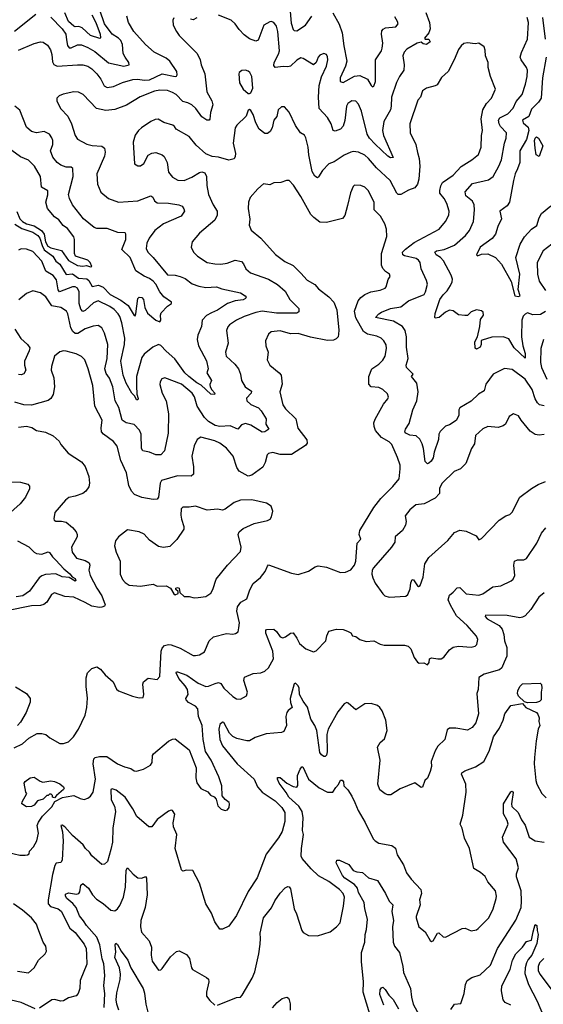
# Model space of a CAD drawing. Extents: x 2057697 to 2160550, y 827490 to 1016834.
# Tile 88 of 256: x 2124133 to 2128217, y 845681 to 853358. Entities that reach past the tile are written whole.
import ezdxf

# ---------------------------------------------------------------- set-up
doc = ezdxf.new("R2010")
doc.units = 0

msp = doc.modelspace()

# ---------------------------------------------------------------- linework, layer by layer
at = {"layer": '0CON20XD'}
for points in [[(2124375, 853378.9), (2124465, 853286.7), (2124492.3, 853245), (2124498.3, 853201.7), (2124505, 853158), (2124519.1, 853139.1), (2124535, 853138.9), (2124585, 853162.5), (2124615, 853162.5), (2124665, 853141.2), (2124718.7, 853108.7), (2124825, 853020.9), (2124945, 852996.2), (2124986.7, 853005), (2124984.3, 853025), (2124954.8, 853064.8), (2124941.2, 853095), (2124935, 853163.8), (2124922.2, 853195), (2124904.1, 853214.1), (2124855.2, 853245.2), (2124793.8, 853325), (2124718.8, 853548.8)], [(2126234, 853515), (2126250.6, 853330.6), (2126265, 853282.5), (2126275, 853274.2), (2126295, 853271.9), (2126361.1, 853315), (2126412.7, 853385)], [(2124092.1, 853267.9), (2124259.5, 853400.4)], [(2124125, 853120.8), (2124245, 853171.5), (2124294.5, 853185.5), (2124315, 853183.1), (2124349.8, 853159.8), (2124373.1, 853123.1), (2124385, 853087.5), (2124389.1, 853029.1), (2124398.7, 853008.7), (2124425, 852995.4), (2124585, 853006.4), (2124625, 853005.4), (2124665, 852995.4), (2124695.8, 852975.8), (2124734.7, 852934.7), (2124765, 852894.4), (2124791.9, 852841.9), (2124815, 852830), (2124865, 852838.2), (2124935, 852867.7), (2125015, 852891.8), (2125055, 852893.6), (2125105, 852886.2), (2125145, 852890), (2125244.6, 852934.6), (2125345, 852914.2), (2125355, 852918.8), (2125361.7, 852928.3), (2125358.6, 852955), (2125303.3, 853035), (2125275, 853057.1), (2125183.1, 853105), (2125115, 853164.3), (2125023.3, 853265), (2124980.8, 853335), (2124970, 853385)], [(2125335, 853372.5), (2125328, 853355), (2125330.8, 853315), (2125355.8, 853265), (2125378, 853235), (2125516.9, 853095), (2125541.9, 853045), (2125548.9, 853005), (2125577.3, 852935), (2125592.9, 852795), (2125631.4, 852725), (2125640.8, 852695), (2125622.2, 852635), (2125616.8, 852583.2), (2125610, 852575), (2125592.5, 852575), (2125555, 852601.1), (2125505.7, 852665.7), (2125474.7, 852694.7), (2125445, 852710.4), (2125405, 852720.5), (2125354.2, 852774.2), (2125325, 852791.5), (2125285, 852804.6), (2125225, 852809.6), (2125185, 852801.1), (2125072.4, 852757.6), (2124965, 852691.1), (2124875, 852657.8), (2124805, 852648.8), (2124732, 852665), (2124628, 852775), (2124591.7, 852791.7), (2124555, 852794.4), (2124472.4, 852777.6), (2124440, 852765), (2124422, 852745), (2124421.7, 852721.7), (2124452.8, 852662.8), (2124509.2, 852605), (2124536.6, 852546.6), (2124564.5, 852454.5), (2124585, 852426), (2124657.8, 852387.8), (2124698, 852378), (2124775, 852372.2), (2124795.6, 852355), (2124800.9, 852325), (2124794.5, 852295), (2124735.6, 852155), (2124738.9, 852075), (2124765, 852014), (2124825, 851964.2), (2124905, 851935.5), (2125055, 851945.4), (2125155, 851985.6), (2125172.5, 851975), (2125185.7, 851945), (2125205, 851930), (2125295, 851928.5), (2125375.5, 851915.5), (2125400, 851905), (2125414.2, 851884.2), (2125418, 851865), (2125393.8, 851825), (2125255.6, 851765), (2125186.4, 851715), (2125141.8, 851655), (2125124.4, 851615), (2125118.6, 851575), (2125132.9, 851545), (2125173.8, 851503.8), (2125285, 851367.8), (2125345, 851366.1), (2125385, 851356.1), (2125425, 851339.1), (2125478.5, 851298.6), (2125530.2, 851280.3), (2125585, 851268.8), (2125667.5, 851275), (2125709.8, 851259.8), (2125855, 851227.1), (2125891.2, 851205), (2125900, 851195), (2125895, 851184.4), (2125875, 851174.6), (2125815, 851165.4), (2125754.7, 851145.3), (2125675, 851092.5), (2125628.7, 851071.3), (2125589.5, 851050.4), (2125557.3, 851015), (2125551.5, 850965), (2125522.6, 850897.4), (2125517.1, 850865), (2125528.5, 850815), (2125589.2, 850699.2), (2125602.5, 850635), (2125593.3, 850605), (2125629.2, 850545), (2125616, 850514), (2125618.1, 850495), (2125630.9, 850470.9), (2125656.2, 850445), (2125652.5, 850435), (2125625, 850438.6), (2125547.8, 850507.8), (2125515, 850525.8), (2125452.6, 850575), (2125422.4, 850605), (2125343.9, 850713.9), (2125274.3, 850774.3), (2125235, 850817.1), (2125215, 850824.7), (2125171.8, 850805), (2125105, 850749.6), (2125084.7, 850725), (2125043.6, 850575), (2125043.4, 850503.4), (2125047.2, 850437.2), (2125057.1, 850405), (2125055, 850393.3), (2125045, 850394.2), (2125032.4, 850422.4), (2125007.8, 850445), (2124962.8, 850522.8), (2124938.9, 850585), (2124921.1, 850695), (2124951.6, 850825), (2124953.5, 850875), (2124930.3, 850995), (2124915, 851042.9), (2124900.9, 851065), (2124868.7, 851098.7), (2124835, 851122.8), (2124745, 851166), (2124708.5, 851151.5), (2124645, 851091.5), (2124625, 851083.5), (2124611.1, 851101.1), (2124596.8, 851145), (2124596.4, 851236.3), (2124585, 851264.3), (2124565, 851275.4), (2124545, 851275.4), (2124444.8, 851234.8), (2124432.4, 851252.4), (2124420, 851330), (2124395, 851362.3), (2124336.1, 851396.1), (2124304.5, 851475), (2124235, 851550.6), (2124185, 851568.9), (2124145, 851570), (2124125, 851560.8)], [(2124696.2, 853395), (2124727.7, 853335), (2124759.5, 853245), (2124763.5, 853216.5), (2124758.5, 853211.4), (2124685, 853234.7), (2124620, 853295), (2124595, 853304.2), (2124565, 853301.3), (2124555, 853306.3), (2124514.5, 853344.5), (2124485, 853410.5)], [(2125515, 853371.9), (2125485, 853356.9), (2125465, 853362.2)], [(2127300, 853415), (2127330, 853335), (2127334.5, 853285.5), (2127324.4, 853255), (2127290, 853215), (2127297, 853207), (2127325, 853206.2), (2127333.8, 853185), (2127305, 853164.4), (2127280.5, 853170.4), (2127265, 853182.5), (2127233.8, 853175), (2127152.4, 853127.6), (2127132, 853105), (2127121.4, 853075), (2127132, 853005), (2127130, 852965), (2127095.6, 852915), (2127072.2, 852867.8), (2127032.3, 852755), (2127031.2, 852685), (2127025, 852656), (2126973.3, 852565), (2126964.1, 852495), (2126971.2, 852455), (2127047.3, 852282.7), (2127025, 852281.9), (2127005, 852294.5), (2126906.4, 852386.4), (2126861.3, 852435), (2126844.1, 852465), (2126799.1, 852645), (2126775, 852700), (2126755, 852722), (2126725, 852724.2), (2126692.5, 852705), (2126683.1, 852685), (2126668.9, 852571.1), (2126655, 852528), (2126635, 852503.3), (2126595, 852487.5), (2126578.8, 852495), (2126563.8, 852545), (2126535.2, 852595.2), (2126469.6, 852665), (2126464, 852755), (2126469.2, 852845), (2126487.3, 852912.7), (2126525.5, 852995), (2126535.5, 853045), (2126535, 853067.5), (2126526.4, 853086.4), (2126505, 853094.4), (2126475, 853081.1), (2126461.8, 853065), (2126445, 853023.8), (2126425, 853006.7), (2126345, 853055.7), (2126325, 853060.8), (2126295, 853041.5), (2126245, 852995.4), (2126225, 852989.6), (2126187.5, 852992.5), (2126126, 852986), (2126115, 853000), (2126117.5, 853025), (2126151.9, 853088.1), (2126158.7, 853115), (2126147.5, 853265), (2126135, 853308.8), (2126115, 853336.2), (2126095, 853343.8), (2126085, 853341.2), (2126036.2, 853315), (2125999.1, 853210.9), (2125992, 853198), (2125975, 853190), (2125925, 853209.4), (2125885, 853240), (2125845, 853281.9), (2125815, 853324.4), (2125783, 853353), (2125685, 853394.2)], [(2126575, 853410.8), (2126625, 853324.3), (2126649.2, 853255), (2126660.8, 853155), (2126684.1, 853035), (2126673.8, 852995), (2126633.5, 852905), (2126632.5, 852875), (2126655, 852868.5), (2126745, 852917.3), (2126785, 852923.8), (2126845.3, 852895.3), (2126874.6, 852844.6), (2126885, 852833.3), (2126895, 852838.8), (2126907.5, 852875), (2126908.5, 853045), (2126954.5, 853115), (2126961.2, 853135), (2126964.6, 853175), (2126954.6, 853245), (2126958, 853272), (2126967.5, 853285), (2126986, 853294), (2127068.2, 853301.8), (2127084.4, 853325), (2127080.6, 853345), (2127059.1, 853379.1)], [(2128235, 851082.9), (2128195, 851060.5), (2128136.6, 851056.6), (2128095, 851071.1), (2128075, 851063.1), (2128060.9, 851045), (2128050, 851015), (2128047.2, 850885), (2128058.2, 850815), (2128076.8, 850755), (2128075, 850720), (2127989, 850799), (2127948.8, 850868.8), (2127905, 850884.7), (2127815, 850881.4), (2127740, 850860), (2127732, 850855), (2127732.1, 850825), (2127725.4, 850805), (2127695, 850788.8), (2127686.2, 850796.2), (2127684.4, 850845), (2127703.1, 850885), (2127723.5, 850965), (2127728.7, 851021.3), (2127751.5, 851055), (2127747.3, 851077.3), (2127735, 851088.1), (2127695, 851096.2), (2127655, 851079.2), (2127625, 851052.5), (2127605, 851051.4), (2127555, 851057.5), (2127515, 851087.5), (2127485, 851093.1), (2127453.4, 851076.6), (2127405, 851035.8), (2127375, 851030), (2127370, 851035), (2127375, 851067.5), (2127411.3, 851175), (2127435, 851213.5), (2127466.7, 851245), (2127494.4, 851285), (2127507.5, 851315), (2127508.1, 851335), (2127498.5, 851365), (2127437.7, 851477.7), (2127415, 851503.8), (2127381.9, 851525), (2127372.5, 851545), (2127385, 851556.5), (2127445, 851566.2), (2127525, 851598.9), (2127611.5, 851675), (2127641.1, 851715), (2127672.5, 851785), (2127680.9, 851875), (2127677.7, 851915), (2127665, 851943.1), (2127612.5, 851985), (2127607.8, 852015), (2127665, 852081.8), (2127790.2, 852109.8), (2127825.3, 852134.7), (2127871.5, 852215), (2127891.8, 852265), (2127914, 852396), (2127927.3, 852435), (2127929.5, 852475), (2127884.6, 852525), (2127873.4, 852545), (2127867.3, 852575), (2127878.2, 852591.8), (2127941.1, 852625), (2127982.9, 852667.1), (2128005, 852721.4), (2128052.3, 852775), (2128078.8, 852855), (2128091.3, 852915), (2128093.8, 852965), (2128086.4, 852986.4), (2128044.4, 853045), (2128038.1, 853065), (2128047.2, 853102.8), (2128093.8, 853205), (2128101.8, 853335), (2128090.4, 853375)], [(2128211.6, 853375), (2128231.8, 853205)], [(2128188.8, 850355), (2128171.1, 850371.1), (2128155, 850400.8), (2128130.9, 850475), (2128075.3, 850555), (2127975, 850629.4), (2127915, 850638.5), (2127825, 850592.9), (2127770, 850515), (2127755.7, 850465), (2127712, 850438), (2127655, 850382.5), (2127565, 850332), (2127558.8, 850315), (2127557.8, 850272.2), (2127538.4, 850231.6), (2127485, 850198.1), (2127455, 850189.4), (2127413.6, 850146.4), (2127403.1, 850125), (2127400, 850085), (2127365, 849986.7), (2127357.4, 849942.6), (2127342.9, 849915), (2127325, 849899.2), (2127315, 849896), (2127295, 849912.5), (2127283.8, 850015), (2127271.8, 850051.8), (2127255, 850087.1), (2127224.4, 850114.4), (2127175, 850117.1), (2127145, 850134.2), (2127138, 850145), (2127141.4, 850165), (2127170.2, 850209.8), (2127199.1, 850315), (2127229.6, 850385), (2127242.5, 850455), (2127230, 850525), (2127190, 850575), (2127202.5, 850595), (2127149.2, 850645), (2127148.6, 850665), (2127163.6, 850715), (2127150.8, 850805), (2127150.9, 850885), (2127140.7, 850935), (2127118.8, 850965), (2127047.9, 851007.9), (2126907.5, 851035), (2126934.7, 851065.3), (2126955, 851078.2), (2127024.6, 851105.4), (2127105, 851117.9), (2127165, 851166.8), (2127288, 851215), (2127299.2, 851235), (2127314.2, 851295), (2127305, 851323.3), (2127265.5, 851415.5), (2127257.3, 851465), (2127245, 851483.1), (2127225, 851496.3), (2127135, 851516.1), (2127122.4, 851525), (2127119.2, 851545), (2127141.2, 851568.8), (2127210.6, 851619.4), (2127404.2, 851725), (2127455.6, 851785), (2127480, 851835), (2127484.2, 851865), (2127465, 851923.8), (2127443.1, 851965), (2127411.1, 852005), (2127409.1, 852025), (2127417.6, 852062.4), (2127432, 852088), (2127513.4, 852146.6), (2127576.7, 852213.3), (2127660, 852265), (2127712, 852308), (2127731.8, 852365), (2127735.5, 852454.5), (2127743.1, 852495), (2127732.3, 852585), (2127744.8, 852655.3), (2127775.3, 852704.6), (2127814, 852745), (2127843.3, 852815), (2127804.4, 852915), (2127787.5, 852985), (2127787.1, 853025), (2127767.5, 853075), (2127765, 853120), (2127755, 853146.7), (2127715, 853176.2), (2127685, 853170), (2127625, 853176.9), (2127597.8, 853172.2), (2127576.3, 853153.7), (2127557.1, 853125), (2127523.3, 853045), (2127475, 852954.2), (2127422.1, 852907.9), (2127389.6, 852850.4), (2127375, 852841.1), (2127306.4, 852823.6), (2127276.2, 852803.8), (2127258.9, 852755), (2127239.1, 852730.9), (2127177.1, 852545), (2127178.6, 852475), (2127224.3, 852385), (2127235, 852322.5), (2127248.5, 852275), (2127255.4, 852214.6), (2127247.3, 852115), (2127236.9, 852075), (2127215, 852048.1), (2127165, 852029.5), (2127105, 851994.5), (2127085, 851995.7), (2127075, 852004.2), (2127023.6, 852103.7), (2126915, 852202.5), (2126855, 852274.6), (2126825, 852301.5), (2126775, 852325.7), (2126735, 852329.2), (2126715, 852324.2), (2126665, 852301.9), (2126585, 852248.9), (2126545, 852232.9), (2126495, 852182.9), (2126465, 852133.3), (2126455, 852126.2), (2126435, 852138), (2126415.3, 852175.4), (2126389.6, 852305), (2126384, 852365), (2126365.9, 852435.9), (2126355, 852457.5), (2126323.8, 852475), (2126283.5, 852533.5), (2126235, 852636), (2126198.1, 852678.1), (2126175, 852677.5), (2126150, 852655), (2126137.8, 852602.2), (2126114.4, 852575), (2126101.4, 852515), (2126086, 852485), (2126065, 852470.8), (2126045, 852470), (2126001.1, 852505), (2125975.6, 852555), (2125955, 852620), (2125935, 852650), (2125925, 852656.7), (2125915, 852652.5), (2125900, 852605), (2125825.8, 852535), (2125814.2, 852515), (2125797.1, 852395), (2125817.1, 852315), (2125815, 852290), (2125805.7, 852274.3), (2125765, 852262.9), (2125685, 852285.6), (2125635, 852292.5), (2125585, 852312.9), (2125509.3, 852379.3), (2125455, 852447.1), (2125354.4, 852504.4), (2125341.2, 852525), (2125326.7, 852535), (2125256.9, 852556.9), (2125212.3, 852582.3), (2125189.5, 852580.4), (2125155.8, 852564.2), (2125083.8, 852515), (2125060, 852495), (2125033.2, 852456.8), (2125017.3, 852402.7), (2125027.5, 852235), (2125055, 852217.5), (2125075, 852217.5), (2125102.3, 852237.7), (2125135, 852302), (2125165, 852318.1), (2125195, 852323.1), (2125245, 852303.3), (2125260.5, 852290.5), (2125282.5, 852245), (2125295, 852168.8), (2125325, 852130.8), (2125365.6, 852105.6), (2125415, 852103.3), (2125475, 852129.5), (2125535, 852166.9), (2125555, 852172.5), (2125576, 852165), (2125589.4, 852135), (2125591.8, 852065), (2125606.2, 851995), (2125643.1, 851913.1), (2125672.2, 851865), (2125674.5, 851835), (2125654.4, 851795), (2125535, 851693.1), (2125477.5, 851625), (2125470.8, 851585), (2125490, 851545), (2125520, 851515), (2125595, 851464.3), (2125655, 851453.1), (2125702.4, 851452.4), (2125751.1, 851458.9), (2125815, 851482.7), (2125862.8, 851472.8), (2125879.4, 851455), (2125895.7, 851415), (2125932.5, 851385), (2126075, 851334.6), (2126145, 851293.3), (2126205, 851240), (2126241.1, 851175), (2126309.2, 851105), (2126311.2, 851078.8), (2126295, 851070.8), (2126135, 851070.2), (2126025, 851084), (2125975, 851075.6), (2125885, 851044.1), (2125824.7, 851015.3), (2125770.2, 850979.8), (2125756.2, 850963.8), (2125745.6, 850935), (2125759.2, 850835), (2125739.2, 850765), (2125742.9, 850735), (2125810.9, 850670.9), (2125839.6, 850635), (2125854.6, 850595), (2125863.8, 850545), (2125891.1, 850495), (2125941.9, 850461.9), (2125938.9, 850445), (2125902.6, 850407.4), (2125905.6, 850385), (2125936.5, 850356.5), (2125995, 850330.5), (2126017.6, 850307.6), (2126054.5, 850245), (2126053.3, 850205), (2126075.5, 850164.5), (2126045, 850144.6), (2126025, 850142.5), (2125935, 850195.4), (2125895, 850208.1), (2125861.9, 850198.1), (2125835, 850166.2), (2125775, 850190.5), (2125695.3, 850184.7), (2125658.6, 850195), (2125606.5, 850225), (2125574, 850255), (2125516.4, 850345), (2125496.2, 850416.2), (2125479.1, 850445), (2125395, 850516.2), (2125265, 850566.7), (2125241.7, 850558.3), (2125228.8, 850535), (2125226.1, 850513.9), (2125244.4, 850445), (2125275.3, 850385.3), (2125294.4, 850285.6), (2125291.8, 850135), (2125263.1, 849995), (2125235, 849964.2), (2125195.7, 849965.7), (2125145, 849987.1), (2125092.5, 849995), (2125082.5, 850015), (2125080.3, 850125), (2125068.4, 850158.4), (2125025, 850201.5), (2124964.7, 850214.6), (2124933.3, 850235), (2124905.3, 850335), (2124877.1, 850385), (2124860.8, 850495), (2124833, 850563), (2124808.8, 850598.8), (2124797.5, 850635), (2124814.1, 850715), (2124820.9, 850825), (2124795.6, 850915), (2124775, 850956), (2124745, 850972.5), (2124705, 850968.5), (2124645, 850946.4), (2124587.7, 850912.3), (2124565, 850912), (2124546.9, 850926.9), (2124532.7, 850955), (2124508.8, 851065), (2124498.9, 851085), (2124455, 851112.9), (2124385, 851127.9), (2124338.1, 851198.1), (2124295, 851229.4), (2124236.8, 851243.2), (2124185, 851223.6), (2124126.6, 851173.4)], [(2128240.3, 853065), (2128210.8, 852905), (2128200.5, 852745), (2128180, 852715), (2128125, 852661.1), (2128105, 852602.2), (2128055.5, 852575), (2128061.2, 852555), (2128099.2, 852519.2), (2128105.3, 852495), (2128085, 852424.5), (2128034.7, 852335), (2128034.7, 852245.3), (2128015, 852194.4), (2127996.6, 852155), (2127984.1, 852105), (2127953.8, 851935), (2127935, 851906.9), (2127878.6, 851865), (2127890, 851805), (2127861.5, 851745), (2127845.3, 851684.7), (2127818.1, 851651.9), (2127725.7, 851585), (2127697.5, 851525), (2127705, 851517.5), (2127735, 851530.8), (2127785, 851532.5), (2127845, 851504.5), (2127890.9, 851450.9), (2127966, 851316), (2127994.5, 851204.5), (2128025, 851198.6), (2128035.7, 851205), (2128020.6, 851255), (2128033.3, 851375), (2128003.1, 851505), (2128036.8, 851606.8), (2128069.6, 851665), (2128125, 851723.6), (2128166.9, 851753), (2128185.8, 851814.2), (2128204.2, 851845.8), (2128275, 851906.4)], [(2125925, 852782.5), (2125935, 852787.5), (2125950.8, 852825), (2125942.9, 852915), (2125928.6, 852945), (2125915, 852957.1), (2125895, 852964), (2125865, 852961.2), (2125845, 852947.5), (2125841.2, 852935), (2125848, 852865), (2125875, 852817.5), (2125915, 852783.3), (2125925, 852782.5)], [(2124095, 851764.1), (2124148.9, 851728.9), (2124235, 851700.2), (2124275, 851676), (2124290.8, 851655), (2124307.5, 851597.5), (2124324.8, 851564.7), (2124391, 851515), (2124415.9, 851475.9), (2124445, 851452.5), (2124495, 851371.1), (2124545, 851377.6), (2124592.5, 851342.5), (2124657.8, 851337.8), (2124673.4, 851325), (2124698, 851278), (2124746.7, 851286.8), (2124783.6, 851273.6), (2124838.9, 851215), (2124920.7, 851170.7), (2124978.3, 851128.3), (2125025, 851052), (2125035, 851050), (2125039.4, 851065), (2125054, 851185), (2125066, 851194), (2125085, 851190.8), (2125100, 851175), (2125110, 851115), (2125129.7, 851069.7), (2125195, 851016.2), (2125225, 851003.3), (2125233.3, 851015), (2125232, 851055), (2125237.3, 851072.7), (2125285.8, 851124.2), (2125316.7, 851145), (2125316.7, 851155), (2125256.6, 851196.6), (2125225, 851235.7), (2125195.3, 851295), (2125175, 851319.6), (2125145, 851341.1), (2125105, 851358.2), (2125038.9, 851398.9), (2124994.4, 851505), (2124930, 851565), (2124961.4, 851645), (2124962, 851685), (2124955.9, 851695.9), (2124898.8, 851698.8), (2124815, 851729.1), (2124735, 851731.1), (2124715, 851738.9), (2124629.5, 851805), (2124545.6, 851915), (2124521.1, 851965), (2124514.5, 851995), (2124551.2, 852135), (2124547.4, 852197.4), (2124535, 852208.6), (2124495, 852208.2), (2124452.7, 852222.7), (2124424.7, 852244.7), (2124391.5, 852285), (2124373.8, 852335), (2124390.4, 852385), (2124390.9, 852415), (2124385, 852436), (2124364.4, 852465), (2124325, 852487.3), (2124263.4, 852476.6), (2124226.2, 852485), (2124185, 852520), (2124133.7, 852653.7), (2124095, 852684.4)], [(2128185, 852290), (2128162.9, 852305), (2128154.4, 852355), (2128149.5, 852415), (2128155, 852435.4), (2128165, 852443.8), (2128180.8, 852435), (2128213.3, 852375), (2128185, 852290)], [(2124111.8, 851861.8), (2124135, 851805.3), (2124155, 851783.4), (2124185, 851767.4), (2124245, 851750.7), (2124303.8, 851713.8), (2124325, 851684.7), (2124335.5, 851625), (2124352.4, 851592.4), (2124375, 851577.8), (2124458, 851558), (2124515, 851480.9), (2124585, 851442), (2124625, 851436), (2124655, 851441.9), (2124685, 851431.4), (2124696.1, 851433.9), (2124682.5, 851465), (2124665, 851482.9), (2124569.2, 851515), (2124560.5, 851535), (2124560.8, 851565), (2124561.8, 851645), (2124555.1, 851665.1), (2124505, 851728.9), (2124473.3, 851753.3), (2124438.1, 851798.1), (2124405, 851821.5), (2124348.9, 851885), (2124337.1, 851935), (2124353.4, 851993.4), (2124353.6, 852023.6), (2124302.1, 852052.1), (2124295.5, 852135), (2124248.1, 852215), (2124201.4, 852261.4), (2124138.7, 852288.7), (2124015, 852379.1)], [(2124088.8, 847681.2), (2124155, 847710.8), (2124205.5, 847754.5), (2124268.8, 847791.2), (2124305, 847792.9), (2124336.7, 847785), (2124368.3, 847758.3), (2124445, 847712.9), (2124475, 847714.2), (2124515, 847728), (2124554, 847765), (2124591.4, 847825), (2124643.3, 847935), (2124655.6, 847995.6), (2124661.3, 848068.7), (2124650.3, 848159.7), (2124650.5, 848225), (2124662, 848265), (2124695, 848298.8), (2124735, 848311.2), (2124764.2, 848294.2), (2124800.2, 848250.2), (2124861.2, 848195), (2124889.1, 848139.1), (2124903.3, 848125), (2125013, 848083), (2125065, 848070), (2125095, 848072.5), (2125101.2, 848095), (2125093.9, 848176.1), (2125097.5, 848195), (2125135, 848223.3), (2125205, 848213.8), (2125225, 848237.5), (2125236, 848435), (2125243.5, 848456.5), (2125262.8, 848477.2), (2125294, 848486), (2125315, 848483.8), (2125385, 848457.5), (2125485, 848401.4), (2125505, 848399.2), (2125535, 848406), (2125575, 848430), (2125611.4, 848515), (2125645, 848547.1), (2125745, 848572.5), (2125795, 848567.5), (2125817.3, 848572.7), (2125836.2, 848585), (2125842.5, 848615), (2125848.1, 848655), (2125825.6, 848745), (2125830.9, 848779.1), (2125858.8, 848815), (2125905, 848841.2), (2125927, 848913), (2125955, 848962.5), (2126012.3, 849007.7), (2126048, 849055), (2126065, 849097.5), (2126075, 849107.5), (2126253, 849043), (2126305, 849030.8), (2126385, 849058), (2126437.3, 849092.7), (2126461.7, 849098.3), (2126525, 849089.2), (2126635, 849048), (2126675, 849050), (2126715, 849068.8), (2126744, 849105), (2126754.3, 849135), (2126766.7, 849275), (2126793, 849307), (2126780, 849345), (2126785.6, 849374.4), (2126894.5, 849555), (2126950.5, 849625), (2127042.9, 849717.1), (2127092.1, 849777.9), (2127101.3, 849855), (2127099.6, 849885), (2127080, 849945), (2127036.3, 850046.3), (2127015, 850067.5), (2126955, 850100.5), (2126909.2, 850155), (2126896.8, 850185), (2126896.1, 850215), (2126906.4, 850243.7), (2126970.4, 850359.6), (2127005, 850401.2), (2127008.6, 850415), (2127001.7, 850441.7), (2126966.7, 850475), (2126935, 850490), (2126874, 850494), (2126855.6, 850515), (2126856.9, 850575), (2126880.6, 850635), (2126935, 850672.1), (2126965.8, 850704.2), (2126983.5, 850735), (2126994.3, 850794.3), (2126992.4, 850822.4), (2126974.5, 850854.5), (2126953.8, 850875), (2126920, 850890), (2126845.3, 850905.3), (2126815, 850925.6), (2126753.8, 851033.8), (2126744.7, 851085), (2126772.9, 851165), (2126795, 851192.9), (2126825, 851215.4), (2126873.1, 851237), (2126945, 851250), (2126983.8, 851265), (2126992, 851275), (2127008, 851332), (2127023.3, 851355), (2127016.7, 851375), (2126986.7, 851395), (2126965, 851418.8), (2126955.6, 851445), (2126955.4, 851534.6), (2126997.7, 851667.7), (2126994.2, 851725), (2126980.8, 851765), (2126947.5, 851825), (2126899.2, 851875), (2126898.1, 851935), (2126850.8, 852025), (2126825, 852052), (2126795, 852066), (2126745, 852067.5), (2126735, 852057.5), (2126712.7, 852007.3), (2126690.7, 851909.3), (2126669.1, 851830.9), (2126651.7, 851808.3), (2126525, 851777.8), (2126475, 851780), (2126426.7, 851815), (2126405, 851838.8), (2126325, 851979.2), (2126267.6, 852067.6), (2126235, 852103.3), (2126215, 852103.3), (2126170.7, 852089.3), (2126114.1, 852085.9), (2126085, 852070), (2126035, 852078.8), (2125990.3, 852039.7), (2125929.7, 851970.3), (2125917.5, 851935), (2125915.8, 851885), (2125927.7, 851802.3), (2125923.8, 851755), (2125937.7, 851717.7), (2126015, 851654.2), (2126128, 851528), (2126201.4, 851471.4), (2126265, 851441.4), (2126325, 851382), (2126375, 851327.5), (2126435, 851292), (2126465, 851259.2), (2126545, 851195.8), (2126583.1, 851155), (2126606.5, 851095), (2126623, 850937), (2126620.8, 850905), (2126616, 850885), (2126600.9, 850869.1), (2126579.7, 850860.3), (2126534.6, 850855.4), (2126402.6, 850882.6), (2126305, 850911.5), (2126245, 850909.2), (2126165, 850931.4), (2126095.8, 850924.2), (2126073.2, 850906.8), (2126051.4, 850855), (2126052.9, 850815), (2126070.6, 850765), (2126064.3, 850705), (2126084.5, 850664.5), (2126158, 850605), (2126171.9, 850585), (2126179.2, 850515), (2126163.1, 850455), (2126185, 850353.8), (2126205.6, 850325), (2126287.1, 850245), (2126301.9, 850171.9), (2126372, 850082), (2126375.6, 850055), (2126362.5, 850037.5), (2126252.8, 849967.2), (2126165, 849968.4), (2126108, 849982), (2126073.8, 849976.2), (2126062.9, 849965), (2126048.5, 849905), (2126030.2, 849869.8), (2125944.6, 849805.4), (2125915, 849799.4), (2125845, 849838.1), (2125827.9, 849865), (2125797.5, 849955), (2125745, 850018.1), (2125695, 850056.7), (2125656.2, 850075), (2125545, 850102), (2125516.2, 850085), (2125492.9, 850035), (2125476, 849955), (2125487.5, 849872.5), (2125487.5, 849815), (2125470.2, 849799.8), (2125365, 849800.7), (2125239.4, 849765), (2125228.8, 849745), (2125216.7, 849635), (2125205, 849620), (2125175, 849615.6), (2125085, 849632.5), (2125028, 849655), (2125005, 849682), (2124983.8, 849725), (2124965.2, 849825.2), (2124922.1, 849922.1), (2124893.4, 850033.4), (2124865, 850069.2), (2124787.5, 850125), (2124771.4, 850145), (2124768.5, 850175), (2124776.4, 850235), (2124717.9, 850345), (2124704.3, 850505), (2124666.7, 850635), (2124640, 850705), (2124615, 850731.4), (2124572.4, 850752.4), (2124495, 850772.5), (2124475, 850775.8), (2124445, 850767.5), (2124405.5, 850734.5), (2124380, 850655), (2124377.5, 850625), (2124398.6, 850565), (2124405.5, 850495.5), (2124394.5, 850435), (2124376.6, 850403.4), (2124355, 850388.5), (2124225, 850352), (2124165, 850354), (2124095, 850376.2)], [(2128285, 851606.9), (2128215.4, 851554.6), (2128170.5, 851465), (2128170.9, 851375), (2128185, 851318.8), (2128235.3, 851245.3)], [(2124096.4, 850945), (2124141.2, 850871.2), (2124195, 850824.4), (2124211.4, 850798.6), (2124208.2, 850775), (2124170.3, 850695), (2124170, 850665), (2124180.4, 850625), (2124165, 850597.5), (2124145, 850588.8), (2124125, 850591.2)], [(2128220, 850865), (2128197.5, 850795), (2128195.4, 850685), (2128203.8, 850645), (2128245.4, 850555)], [(2128225, 850348.1), (2128188.8, 850355)], [(2128225, 850124.4), (2128185, 850119.5), (2128153.9, 850123.9), (2128115, 850150.8), (2128044.3, 850235), (2128025, 850268), (2127985, 850284), (2127951.2, 850265), (2127922, 850205), (2127905, 850190), (2127865, 850178.9), (2127785, 850185.8), (2127745, 850168), (2127689.4, 850115), (2127680.3, 850049.7), (2127656.4, 850013.6), (2127612.3, 849897.7), (2127571.9, 849855), (2127522.5, 849835), (2127428, 849745), (2127407.4, 849705), (2127406.4, 849663.6), (2127375, 849627.5), (2127288, 849582), (2127223.3, 849575), (2127176.7, 849535), (2127140.7, 849489.3), (2127148.6, 849445), (2127142.2, 849417.8), (2127120, 849375), (2127062.5, 849325), (2127058, 849285), (2127034.2, 849245), (2126894, 849085), (2126882.5, 849065), (2126880.8, 849035), (2126887.1, 849005), (2126907.1, 848965), (2126965, 848880), (2126982.5, 848865), (2127015, 848856.2)], [(2124125, 850181.2), (2124185, 850187.5), (2124227.3, 850177.3), (2124265, 850156), (2124335, 850142), (2124395, 850113.8), (2124441.7, 850071.7), (2124455, 850046.7), (2124511.7, 849978.3), (2124615, 849910.8), (2124645, 849873.8), (2124672.9, 849795), (2124677.1, 849745), (2124672.5, 849715), (2124648.9, 849681.1), (2124625, 849664.3), (2124567, 849643), (2124517, 849633), (2124489.1, 849610.9), (2124406.7, 849515), (2124400, 849465), (2124402.5, 849455), (2124415, 849448.8), (2124458.3, 849448.3), (2124495, 849439.4), (2124545, 849398.1), (2124572.5, 849365), (2124581.8, 849345), (2124582.5, 849325), (2124537.8, 849245), (2124542.5, 849205), (2124575, 849160.5), (2124645, 849141.2), (2124675, 849124.2), (2124680, 849105), (2124672.3, 849065), (2124682.3, 849025), (2124733.8, 848925), (2124773.8, 848865), (2124798.6, 848795), (2124793.8, 848785), (2124775, 848776.9), (2124754.4, 848774.4), (2124695, 848785.4), (2124643.3, 848813.3), (2124555, 848855.4), (2124485, 848861.2), (2124405, 848888.2), (2124382.2, 848875), (2124345.8, 848815), (2124321.5, 848798.5), (2124295, 848790.4), (2124225, 848788.4), (2124031.9, 848748.1)], [(2124034.3, 849754.3), (2124138.3, 849751.7), (2124195.7, 849735.7), (2124209.7, 849719.7), (2124210.3, 849699.7), (2124177.5, 849635), (2124137.3, 849582.7), (2124038.6, 849495)], [(2127015, 848856.2), (2127145, 848862), (2127160, 848875), (2127179.1, 848920.9), (2127185, 848967.5), (2127195, 848992.5), (2127205, 848990), (2127235, 848943.3), (2127245, 848938.8), (2127256, 848945), (2127279.7, 849010.3), (2127293.7, 849116.3), (2127324.4, 849165), (2127471.8, 849298.2), (2127525, 849360), (2127565, 849378.8), (2127615, 849369.2), (2127693.6, 849333.6), (2127715, 849302.5), (2127735, 849312.5), (2127874, 849455), (2127925, 849490), (2127955, 849500), (2127975, 849518.8), (2128035, 849633.8), (2128125, 849702.9), (2128178, 849735), (2128235, 849757.3)], [(2125495, 848851.2), (2125525, 848853.8), (2125585, 848860), (2125622.7, 848887.3), (2125639.2, 848915), (2125666.2, 848995), (2125753.8, 849105), (2125855, 849211.2), (2125860, 849245), (2125837.5, 849345), (2125845.6, 849365), (2125875, 849390.9), (2125961.1, 849428.9), (2126065, 849453.8), (2126085.8, 849464.2), (2126098, 849482), (2126108.8, 849525), (2126093.3, 849565), (2126058.8, 849588.8), (2125945, 849614.3), (2125855, 849610.8), (2125805, 849594.2), (2125735, 849540.8), (2125715, 849534.2), (2125675, 849540.8), (2125595.7, 849534.3), (2125505, 849564.2), (2125455, 849556), (2125405, 849556.7), (2125393.3, 849545), (2125390, 849495), (2125395.7, 849464.3), (2125414.3, 849405), (2125414, 849385), (2125358.6, 849305), (2125305, 849250.9), (2125255, 849242.7), (2125215, 849250), (2125145, 849300), (2125105, 849345.8), (2125065, 849365.8), (2124975, 849380), (2124903.3, 849325), (2124880, 849295), (2124873.8, 849255), (2124886.7, 849205), (2124917.5, 849135), (2124915.8, 849035), (2124935, 848994), (2124955, 848970), (2124987.7, 848947.7), (2125075, 848940.8), (2125175, 848956.2), (2125205, 848941.2), (2125275, 848943.3), (2125310, 848925), (2125335, 848880), (2125345, 848873.3), (2125370, 848885), (2125368.3, 848898.3), (2125350, 848915), (2125350, 848925), (2125365, 848930), (2125377.5, 848925), (2125381.7, 848891.7), (2125415, 848860), (2125455, 848860), (2125495, 848851.2)], [(2124045, 846865.4), (2124135, 846844.5), (2124175, 846843.1), (2124195, 846846.2), (2124206.7, 846855), (2124210, 846875), (2124241.9, 846908.1), (2124267.1, 846955), (2124279.1, 847015), (2124269.1, 847075), (2124279.1, 847100.9), (2124311.2, 847148.8), (2124385, 847219.5), (2124408.1, 847261.9), (2124467.1, 847292.9), (2124495, 847298.5), (2124555, 847309.2), (2124604.2, 847284.2), (2124635, 847278.8), (2124665, 847288.8), (2124685.6, 847304.4), (2124705.7, 847335), (2124724.4, 847435), (2124707.2, 847555), (2124711.8, 847595), (2124721.5, 847605), (2124755, 847613.2), (2124812.8, 847612.8), (2124895, 847555.7), (2124951.3, 847531.3), (2124998.8, 847518.8), (2125025, 847502), (2125045, 847499.2), (2125097.5, 847515), (2125152.5, 847545), (2125166.2, 847565), (2125169.3, 847620.7), (2125176.1, 847633.9), (2125295, 847732), (2125325, 847748.8), (2125345, 847750), (2125456, 847665), (2125510, 847525), (2125505.9, 847445.9), (2125515, 847407.5), (2125545, 847363.8), (2125601.7, 847338.3), (2125622.3, 847312.3), (2125649.3, 847299.3), (2125665, 847280), (2125679.3, 847229.3), (2125705, 847202.5), (2125735, 847192.5), (2125755, 847197.5), (2125767.5, 847215), (2125770, 847245), (2125766.7, 847255), (2125735, 847277.5), (2125712.5, 847305), (2125709.2, 847385), (2125686.7, 847455), (2125625.6, 847585), (2125582.6, 847652.6), (2125565.4, 847745.4), (2125556.1, 847855), (2125528.8, 847925), (2125522.2, 847985), (2125504.3, 848005), (2125449.5, 848035), (2125432.2, 848055), (2125430, 848065), (2125447.3, 848095), (2125441.1, 848135), (2125423.9, 848165), (2125375, 848221.1), (2125352.9, 848265), (2125356.4, 848273.6), (2125365, 848274), (2125436.4, 848246.3), (2125525, 848184.6), (2125585, 848159.1), (2125605, 848160), (2125657.6, 848182.4), (2125685, 848188.9), (2125703, 848183), (2125725.7, 848145), (2125795, 848079.4), (2125825, 848061.4), (2125855, 848060), (2125903.3, 848085), (2125909.2, 848115), (2125882, 848205), (2125887.7, 848232.3), (2125955, 848260.8), (2126014.5, 848265.5), (2126045, 848277.5), (2126074.2, 848305), (2126113.1, 848375), (2126108.5, 848435), (2126053.8, 848575), (2126051.9, 848595), (2126057, 848603), (2126115, 848604.4), (2126135, 848587.5), (2126164.4, 848545), (2126185, 848537.5), (2126205.8, 848545), (2126245, 848575.8), (2126265, 848576.2), (2126295.5, 848535.5), (2126316, 848495), (2126365, 848452.9), (2126425, 848428.8), (2126445, 848436.7), (2126520, 848515), (2126528.8, 848555), (2126545, 848590), (2126605, 848606), (2126655, 848603.3), (2126689.5, 848589.6), (2126715, 848577.5), (2126730, 848555), (2126755, 848547.5), (2126786.1, 848526.1), (2126835, 848510), (2126895, 848516), (2126945, 848490), (2126975, 848481.9), (2127135, 848480.5), (2127162.8, 848472.8), (2127185, 848452), (2127210.6, 848385), (2127235, 848348.8), (2127249.3, 848339.3), (2127285, 848343.3), (2127315, 848327.5), (2127326.7, 848345), (2127330, 848375), (2127345, 848383.3), (2127395, 848373.3), (2127420, 848375), (2127441.7, 848388.3), (2127485, 848445.8), (2127515, 848464.2), (2127555, 848472.5), (2127653.9, 848466.1), (2127685, 848474.2), (2127698, 848485), (2127705.6, 848525), (2127695, 848550), (2127623.3, 848635), (2127540.5, 848710.5), (2127492.2, 848792.2), (2127474.6, 848835), (2127485, 848872), (2127515.4, 848894.6), (2127545, 848929.2), (2127565, 848931.4), (2127585, 848912.5), (2127615, 848880.5), (2127715, 848869.6), (2127745, 848882.5), (2127823.8, 848936.2), (2127885.7, 848944.3), (2127967.9, 848982.1), (2127983.2, 848996.8), (2127995.6, 849024.5), (2127987.1, 849105), (2127993.8, 849135), (2128015, 849145.8), (2128065, 849146), (2128085, 849156.2), (2128166.9, 849275), (2128202.9, 849355), (2128236, 849395)], [(2124115, 849295.4), (2124205, 849246.9), (2124245, 849206.5), (2124264.8, 849194.7), (2124305, 849191.1), (2124355, 849208.1), (2124364.5, 849204.5), (2124389.1, 849169.1), (2124415, 849144.5), (2124477.9, 849075), (2124525, 849036.2), (2124543.1, 849013.1), (2124565, 848999.6), (2124570, 848985), (2124565, 848979.1), (2124518.5, 849008.6), (2124465, 849014.3), (2124415, 849036.1), (2124335, 849032.7), (2124305, 849022.2), (2124285, 849006.9), (2124209.1, 848900.9), (2124157.1, 848865), (2124105, 848857.8)], [(2128225, 848890), (2128182.9, 848855), (2128120.2, 848759.8), (2128075, 848710), (2128055, 848698), (2128035, 848694.3), (2127935, 848712.3), (2127765.8, 848714.2), (2127763.1, 848705), (2127779.6, 848685), (2127874.2, 848635), (2127895.7, 848605), (2127910, 848565), (2127914.2, 848515), (2127932.7, 848462.7), (2127932.2, 848395), (2127912.9, 848347.1), (2127894.6, 848305.4), (2127875, 848288.6), (2127755, 848254.2), (2127715, 848230), (2127709.2, 848135), (2127698.9, 848105), (2127711.1, 847945), (2127690, 847875), (2127662, 847838), (2127625, 847818.1), (2127535, 847833.3), (2127485, 847832.5), (2127468.3, 847821.7), (2127448, 847745), (2127395, 847694.3), (2127372.7, 847657.3), (2127343.5, 847575), (2127344.4, 847535), (2127335.7, 847495), (2127313.3, 847445), (2127293.9, 847426.1), (2127275, 847372.5), (2127265, 847370), (2127215, 847406.7), (2127100.5, 847359.5), (2127027.5, 847315), (2127005, 847313.8), (2126985, 847321.2), (2126943, 847353), (2126925.9, 847395.9)], [(2124100.8, 848155), (2124186.2, 848105), (2124215.8, 848065), (2124215, 848037.5), (2124184.4, 847955), (2124138.7, 847881.3), (2124115, 847855.8)], [(2126925.9, 847395.9), (2126944.3, 847585), (2126923.1, 847685), (2126945, 847722), (2126979.7, 847750.3), (2127000, 847815), (2126990, 847895), (2126959.5, 847969.6), (2126942.5, 847995), (2126925, 848010), (2126875, 848026.2), (2126825, 848023.8), (2126755, 847977.5), (2126695, 848028.8), (2126685, 848033.3), (2126665, 848023.3), (2126615, 847962), (2126538.9, 847825), (2126530, 847785), (2126531.3, 847648.7), (2126525, 847623.3), (2126515, 847613.3), (2126506.4, 847613.6), (2126486.2, 847625), (2126475, 847643.3), (2126450, 847815), (2126434.3, 847855), (2126404.5, 847905), (2126377.7, 847997.8), (2126343.5, 848045), (2126315.4, 848095), (2126312.1, 848145), (2126305, 848163.3), (2126285, 848184.4), (2126275, 848179.2), (2126242.2, 848065), (2126244.4, 848034.4), (2126258, 847995), (2126227.9, 847972.1), (2126215.8, 847955), (2126209.2, 847925), (2126213.8, 847855), (2126193.3, 847806.7), (2126175, 847800), (2126055, 847789.2), (2125969.1, 847760.9), (2125925, 847736.2), (2125905, 847734.3), (2125825.7, 847754.3), (2125795, 847769.5), (2125770, 847795), (2125725, 847877.5), (2125715, 847880.8), (2125695, 847862.9), (2125686.5, 847825), (2125695.4, 847745), (2125715.4, 847695), (2125828.8, 847555), (2125962.5, 847435), (2125986.8, 847376.8), (2126023.6, 847335), (2126125, 847267.7), (2126178.8, 847215), (2126200.9, 847175), (2126200.9, 847105), (2126181.4, 847028.6), (2126151.4, 846978.6), (2126055, 846851.2), (2125985, 846666.2), (2125915, 846561.2), (2125825, 846373.8), (2125765, 846290), (2125715, 846266.7), (2125695, 846267.5), (2125655, 846322.5), (2125630.3, 846390.3), (2125583.8, 846465), (2125534.4, 846624.4), (2125483, 846723), (2125435, 846726.7), (2125405, 846720), (2125395, 846730), (2125346.7, 846895), (2125358.1, 847005), (2125331.9, 847065), (2125331.4, 847095), (2125344.1, 847164.1), (2125325, 847191.2), (2125315, 847193.8), (2125295, 847186), (2125205, 847120.6), (2125165, 847065.5), (2125140, 847065), (2125045.5, 847145.5), (2125015.4, 847205), (2124955.6, 847295), (2124885, 847350.6), (2124855, 847360), (2124845, 847356.2), (2124846, 847275), (2124873.5, 847225), (2124879.7, 847185), (2124859.3, 847055), (2124856.5, 846945), (2124845, 846886.7), (2124817.5, 846795), (2124795, 846773.3), (2124775, 846770), (2124695, 846838.8), (2124677.9, 846867.9), (2124645.8, 846895), (2124628.6, 846925), (2124545, 846996.7), (2124485, 847065.6), (2124465, 847078.6), (2124454.4, 847075.6), (2124466.7, 847026.7), (2124471.1, 846955), (2124463.3, 846805), (2124455, 846786.7), (2124417.7, 846782.3), (2124408, 846762), (2124388, 846692), (2124356.2, 846495), (2124356.2, 846465), (2124374.2, 846444.2), (2124434.4, 846425), (2124455.7, 846405.7), (2124524.1, 846274.1), (2124565, 846239.5), (2124635, 846150.6), (2124650.3, 846115), (2124654.7, 846065.4), (2124656.5, 845993.5), (2124605.6, 845865), (2124601.1, 845805), (2124590, 845765), (2124572.7, 845747.3), (2124515, 845730.8), (2124475, 845708.6), (2124455, 845705.8), (2124405, 845717.1), (2124385, 845714.3), (2124288.3, 845651.7)], [(2128095, 848032.3), (2128069.7, 848039.7), (2128023.9, 848083.9), (2128014.8, 848104.8), (2128017.8, 848125), (2128035, 848158.8), (2128055, 848179.2), (2128193.9, 848183.9), (2128202, 848175), (2128206.4, 848146.4), (2128200, 848115), (2128200.8, 848055), (2128188.9, 848041.1), (2128165, 848034.8), (2128095, 848032.3)], [(2126747.1, 847252.9), (2126772.9, 847192.9), (2126829.1, 847099.1), (2126890.2, 846970.2), (2126904.7, 846954.7), (2126935, 846938.2), (2127035, 846919.2), (2127065, 846898.8), (2127077, 846847), (2127127.9, 846767.9), (2127151.2, 846705), (2127186.6, 846656.6), (2127262.9, 846575), (2127266, 846545), (2127251.4, 846495), (2127255.7, 846455), (2127224.4, 846365.6), (2127225.7, 846355), (2127247.5, 846285), (2127296.7, 846245), (2127335, 846177.5), (2127345, 846170), (2127357.5, 846175), (2127393.3, 846235), (2127401.7, 846238.3), (2127435, 846208), (2127455, 846203.8), (2127585, 846271.2), (2127606.7, 846273.3), (2127655, 846254), (2127695, 846261.2), (2127708.8, 846271.2), (2127791.4, 846355), (2127825.4, 846424.6), (2127850.8, 846505), (2127852, 846525), (2127844, 846565), (2127784.4, 846634.5), (2127765, 846676.2), (2127727.9, 846707.9), (2127675, 846740), (2127642.9, 846895), (2127603.6, 846975), (2127584.5, 847054.5), (2127570, 847085), (2127590.6, 847155), (2127616, 847335), (2127613.9, 847396.1), (2127578.6, 847475), (2127580.8, 847485), (2127605, 847502.2), (2127687.9, 847532.1), (2127752.9, 847575), (2127795.3, 847654.7), (2127818.5, 847728.5), (2127828.5, 847765), (2127874.6, 847835), (2127905.4, 847895), (2127918.2, 847945), (2127965, 848010), (2128055, 848025.8), (2128081.9, 847995), (2128163.3, 847955), (2128174.1, 847944.1), (2128186.2, 847915), (2128181.2, 847885), (2128190, 847855), (2128177.1, 847825), (2128160.5, 847735), (2128148.2, 847605), (2128146.7, 847555), (2128158.1, 847425), (2128166.6, 847396.6), (2128205.7, 847325), (2128240.6, 847290.6)], [(2125675, 845673.8), (2125825, 845732.5), (2125855, 845736.7), (2125868.8, 845751.2), (2125947.5, 845885), (2125968.1, 845935), (2125999.5, 846075), (2126008.5, 846148.5), (2126012.1, 846195), (2126007.7, 846235), (2126035.5, 846355), (2126097.4, 846432.6), (2126122.6, 846487.4), (2126165, 846546), (2126205, 846590), (2126225, 846600), (2126235, 846597.5), (2126245, 846580), (2126274.1, 846425.9), (2126292.9, 846385), (2126333.3, 846255), (2126345, 846240), (2126385, 846216), (2126455, 846214.2), (2126554.2, 846245.8), (2126605, 846283.8), (2126634, 846315), (2126660, 846445), (2126665.4, 846515), (2126655.5, 846545), (2126628.5, 846575), (2126545, 846639.2), (2126465, 846682.9), (2126405.8, 846735.8), (2126337.5, 846817.5), (2126329.4, 846835), (2126330, 846895), (2126346.4, 847003.6), (2126338.8, 847035), (2126344, 847134), (2126335.5, 847185), (2126311.3, 847225), (2126231.9, 847295), (2126211.9, 847331.9), (2126157.3, 847405), (2126144.6, 847435), (2126145, 847450), (2126165, 847449.4), (2126216.2, 847406.2), (2126265, 847378.5), (2126295, 847374.3), (2126303, 847387), (2126300.5, 847465), (2126320.8, 847515), (2126335, 847532.5), (2126341.7, 847531.7), (2126386, 847435), (2126469.5, 847369.6), (2126535, 847333.8), (2126576.4, 847333.6), (2126597.7, 847372.3), (2126620, 847395), (2126635, 847428.8), (2126648.8, 847428.8), (2126659.2, 847415), (2126660.8, 847385), (2126691.9, 847351.9), (2126725, 847302.5), (2126747.1, 847252.9)], [(2124185, 847220), (2124150, 847245), (2124151.7, 847258.3), (2124190, 847325), (2124180, 847335), (2124167.5, 847405), (2124175, 847417.5), (2124215, 847446.2), (2124245, 847452.5), (2124291.7, 847421.7), (2124313.9, 847413.9), (2124375, 847423.8), (2124405, 847418.8), (2124445, 847400), (2124475, 847377.5), (2124480, 847365), (2124476, 847355), (2124420, 847310), (2124405, 847290), (2124390, 847295), (2124388.3, 847308.3), (2124378.3, 847318.3), (2124365, 847320), (2124355, 847310), (2124345, 847310), (2124315, 847280), (2124271.7, 847268.3), (2124245, 847232.5), (2124225, 847222.5), (2124185, 847220)], [(2127495, 845641.2), (2127525, 845681.2), (2127575, 845687.5), (2127600.8, 845765), (2127610, 845835), (2127622.9, 845865), (2127659.3, 845890.7), (2127725, 845910.8), (2127804.6, 845985.4), (2127859.4, 846115), (2128003.1, 846336.9), (2128043.4, 846435), (2128047.9, 846485), (2128043.5, 846565), (2128009.2, 846675), (2128008.3, 846698.3), (2128023.6, 846745), (2128004.6, 846815), (2127907.5, 846945), (2127898, 846985), (2127943.8, 847086.2), (2127936.6, 847115), (2127905.9, 847165), (2127906.1, 847243.9), (2127965, 847337.5), (2127975, 847343.8), (2127982.3, 847332.3), (2127970, 847245), (2127972.7, 847222.7), (2128022, 847175), (2128048.1, 847118.1), (2128076.6, 847076.6), (2128108.1, 846985), (2128155, 846954.4), (2128225, 846944.2)], [(2124793.2, 845655), (2124798.4, 845765), (2124789.7, 845825), (2124798.4, 845905), (2124789.7, 845995), (2124775.8, 846035), (2124757.9, 846145), (2124735, 846203.3), (2124654.5, 846294.5), (2124632, 846332), (2124599.2, 846369.2), (2124574.7, 846435), (2124547.4, 846467.4), (2124500.3, 846505), (2124490.3, 846525), (2124490.9, 846539.1), (2124515, 846549.1), (2124575, 846540.5), (2124595.5, 846544.6), (2124603.3, 846556.7), (2124610.4, 846609.6), (2124625, 846622.5), (2124668.9, 846585), (2124700.5, 846535), (2124731.5, 846501.5), (2124785, 846466.4), (2124845, 846414.5), (2124875, 846410.4), (2124895.2, 846424.8), (2124915, 846450.6), (2124943.1, 846515), (2124957.9, 846595), (2124963.9, 846726.1), (2124975, 846743.8), (2125016.9, 846695), (2125055, 846666.9), (2125085, 846664.4), (2125115, 846676.2), (2125122.9, 846665), (2125127.3, 846535), (2125111.4, 846435), (2125078.5, 846335), (2125076.5, 846285), (2125083.8, 846243.8), (2125143.8, 846175), (2125161.2, 846125), (2125158, 846065), (2125165.9, 846015.9), (2125215, 845947.5), (2125235, 845950), (2125245, 845960), (2125308.3, 846051.7), (2125355, 846091.2), (2125377, 846097), (2125435, 846070), (2125458.7, 846038.7), (2125472.9, 845965), (2125480.7, 845950.7), (2125590.9, 845890.9), (2125605, 845876.7), (2125607.5, 845855), (2125590, 845775), (2125590.8, 845745), (2125615, 845710), (2125655, 845673.3)], [(2126865.4, 845605), (2126813.4, 845775), (2126815.9, 845855), (2126798.5, 846015), (2126798.8, 846085), (2126826.1, 846163.9), (2126827, 846225), (2126839, 846265), (2126847.1, 846345), (2126825.5, 846425), (2126818.8, 846475), (2126776.8, 846553.2), (2126766.9, 846585), (2126744.4, 846614.4), (2126670, 846665), (2126650, 846685), (2126602.2, 846785), (2126606, 846804), (2126627.5, 846805), (2126700.3, 846770.3), (2126734.3, 846724.3), (2126763.4, 846713.4), (2126807.9, 846707.9), (2126855, 846666.2), (2126923.3, 846645), (2126985.3, 846545.3), (2127014.6, 846484.6), (2127044.2, 846455), (2127036.7, 846405), (2127047.7, 846335), (2127042.3, 846285), (2127046.9, 846165), (2127057.5, 846135), (2127094.6, 846085), (2127121.8, 845975), (2127127.4, 845927.4), (2127182.1, 845805), (2127190, 845735), (2127201.2, 845681.2), (2127250, 845595)], [(2124115, 845938), (2124202.5, 845925), (2124245.4, 845964.6), (2124279.2, 846025), (2124331.2, 846075), (2124343.3, 846095), (2124336.2, 846135), (2124315.7, 846165.7), (2124275, 846273.8), (2124263.1, 846305), (2124225.7, 846355), (2124155.8, 846415), (2124085.3, 846465.3)], [(2127964.5, 845675), (2127919.6, 845695), (2127903.3, 845715), (2127890.7, 845785), (2127893.6, 845825), (2127958, 845952), (2127977.5, 846025), (2128003.1, 846075), (2128055, 846125.8), (2128085, 846170), (2128125, 846182), (2128138.5, 846245), (2128155, 846303.3), (2128168.1, 846295), (2128168.5, 846255), (2128177.1, 846225), (2128165.7, 846155), (2128128.5, 846065), (2128099.4, 846030.6), (2128087.1, 846005), (2128075.4, 845965), (2128072, 845922), (2128101.4, 845835), (2128170.3, 845705), (2128218.8, 845588.8)], [(2124907.5, 845635), (2124890.6, 845680.6), (2124885.2, 845715.2), (2124890.4, 845769.6), (2124917.5, 845875), (2124918.8, 845915), (2124910.5, 845965), (2124874.5, 846045), (2124881.7, 846088.3), (2124878.8, 846145), (2124883.8, 846156.2), (2124895, 846146), (2124923.7, 846093.7), (2124975.7, 846025.7), (2124999.7, 845965), (2125095, 845804), (2125107.4, 845767.4), (2125118, 845682), (2125137.8, 845597.8)], [(2128221, 846039), (2128188.6, 846005), (2128177.1, 845975), (2128177.5, 845945), (2128189.1, 845915), (2128287.2, 845787.2)], [(2126973.1, 845675), (2126942.3, 845757.7), (2126945, 845793.3), (2126955, 845810), (2126965, 845813.3), (2126985, 845796.7), (2127013.1, 845753.1), (2127045, 845719.2), (2127088.2, 845645)], [(2124255, 845644.5), (2124145, 845694.6), (2124066.6, 845713.4), (2123946.8, 845713.2), (2123915, 845704.4), (2123865, 845704.4), (2123785, 845722.5), (2123754.3, 845715.7), (2123750.8, 845705), (2123759.4, 845675)], [(2126105, 845653.3), (2126141.2, 845695), (2126180, 845725), (2126216.4, 845736.4), (2126229.3, 845729.3), (2126236.1, 845716.1), (2126242.9, 845685), (2126242.5, 845635)]]:
    msp.add_lwpolyline(points, dxfattribs=at)

doc.saveas('drawing.dxf')
